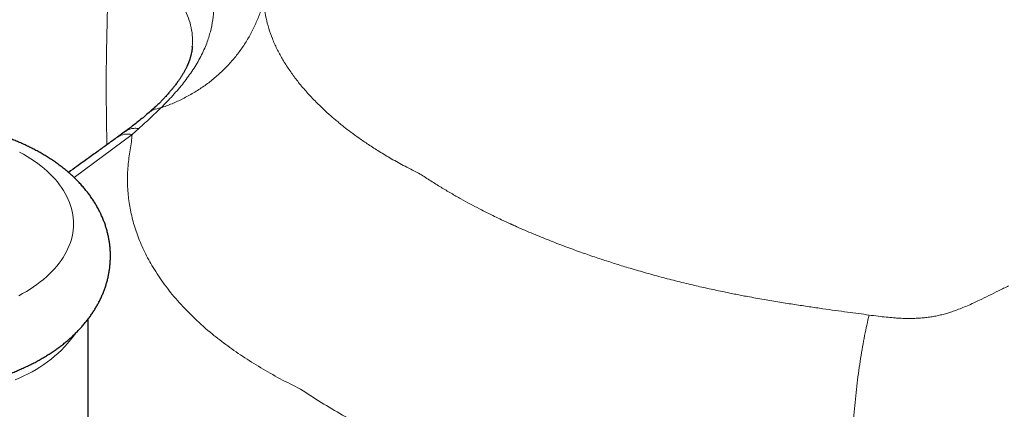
# Model space of a CAD drawing. Header units: millimetres. Extents: x 8 to 949, y 12 to 889.
# Tile 39 of 256: x 717 to 762, y 179 to 197. Entities that reach past the tile are written whole.
import ezdxf

# ---------------------------------------------------------------- set-up
doc = ezdxf.new("R2010")
doc.units = ezdxf.units.MM

msp = doc.modelspace()

# ---------------------------------------------------------------- linework, layer by layer
at = {"color": 7, "linetype": 'Continuous', "lineweight": 30}
for p, q in [((725.078, 195.612), (725.078, 195.624)), ((722.078, 191.829), (721.722, 191.57)), ((720.404, 172.199), (720.404, 183.416))]:
    msp.add_line(p, q, dxfattribs=at)
at = {"color": 252, "linetype": 'Continuous', "lineweight": 0}
for p, q in [((722.681, 191.952), (722.38, 191.684)), ((722.38, 191.684), (719.774, 189.757))]:
    msp.add_line(p, q, dxfattribs=at)
at = {"color": 252, "linetype": 'Continuous', "lineweight": 0, "flags": 128}
for points in [[(717.329, 190.9), (717.503, 190.803), (717.671, 190.704), (717.834, 190.601), (717.991, 190.496), (718.142, 190.388), (718.288, 190.277), (718.427, 190.163), (718.559, 190.047), (718.686, 189.928), (718.805, 189.808), (718.919, 189.685), (719.025, 189.56), (719.124, 189.433), (719.216, 189.304), (719.301, 189.174), (719.379, 189.043), (719.45, 188.91), (719.513, 188.775), (719.569, 188.64), (719.618, 188.504), (719.659, 188.367), (719.692, 188.229), (719.718, 188.09), (719.736, 187.952), (719.747, 187.813), (719.75, 187.674), (719.745, 187.534), (719.733, 187.396), (719.713, 187.257), (719.685, 187.119), (719.65, 186.981), (719.607, 186.844), (719.557, 186.708), (719.499, 186.573), (719.434, 186.439), (719.362, 186.306), (719.282, 186.175), (719.195, 186.045), (719.101, 185.917), (719, 185.791), (718.892, 185.666), (718.778, 185.544), (718.656, 185.424), (718.528, 185.306), (718.394, 185.19), (718.254, 185.077), (718.107, 184.967), (717.954, 184.859), (717.796, 184.754), (717.632, 184.652), (717.462, 184.554), (717.287, 184.458)], [(717.332, 180.783), (717.134, 180.694)]]:
    msp.add_lwpolyline(points, dxfattribs=at)
at = {"color": 252, "linetype": 'Continuous', "lineweight": 0}
for centre, radius, start, end in [((722.182, 190.871), 0.837, 76.3627, 123.34), ((715.012, 186.299), 5.984, 292.8144, 324.2928)]:
    msp.add_arc(centre, radius, start, end, dxfattribs=at)
for points, knots in [([(721.246, 191.226), (721.235, 191.843), (721.212, 193.085), (721.217, 194.93), (721.252, 196.766), (721.317, 198.589), (721.387, 199.788), (721.423, 200.388)], [0, 0, 0, 0, 0.1973499, 0.3972538, 0.5976091, 0.7984976, 1, 1, 1, 1]), ([(725.894, 199.019), (725.921, 198.828), (725.973, 198.456), (726.036, 197.897), (726.051, 197.353), (726.003, 196.82), (725.899, 196.294), (725.727, 195.745), (725.47, 195.173), (725.119, 194.582), (724.697, 194.001), (724.214, 193.43), (723.85, 193.061), (723.667, 192.876)], [0, 0, 0, 0, 0.0901732, 0.1750933, 0.25744, 0.3393881, 0.4209936, 0.5019899, 0.599221, 0.6976208, 0.7972769, 0.8981303, 1, 1, 1, 1]), ([(728.283, 197.897), (728.283, 197.868), (728.283, 197.793), (728.288, 197.668), (728.297, 197.523), (728.312, 197.372), (728.333, 197.218), (728.359, 197.059), (728.41, 196.8), (728.503, 196.442), (728.665, 195.983), (728.835, 195.604), (728.988, 195.306), (729.11, 195.089), (729.24, 194.871), (729.381, 194.655), (729.578, 194.37), (729.849, 194.011), (730.219, 193.575), (730.592, 193.179), (730.954, 192.827), (731.202, 192.602), (731.371, 192.454), (731.452, 192.385), (731.534, 192.316), (731.618, 192.246), (731.703, 192.176), (731.789, 192.106), (731.951, 191.978), (732.205, 191.782), (732.572, 191.514), (732.995, 191.224), (733.476, 190.915), (734.021, 190.59), (734.634, 190.251), (735.081, 190.028), (735.312, 189.913)], [0, 0, 0, 0, 0.010939, 0.028519, 0.046505, 0.064897, 0.083695, 0.102899, 0.12251, 0.176947, 0.231411, 0.285904, 0.311607, 0.337316, 0.363033, 0.388758, 0.414491, 0.464661, 0.516873, 0.571126, 0.608055, 0.645876, 0.654489, 0.663147, 0.67185, 0.680598, 0.689391, 0.698229, 0.707112, 0.738358, 0.773136, 0.811446, 0.853287, 0.89866, 0.947564, 1, 1, 1, 1]), ([(728.178, 197.326), (728.165, 197.284), (728.104, 197.076), (727.956, 196.713), (727.731, 196.239), (727.463, 195.782), (727.158, 195.342), (726.815, 194.926), (726.439, 194.535), (726.033, 194.173), (725.599, 193.843), (725.141, 193.547), (724.665, 193.286), (724.175, 193.059), (723.836, 192.936), (723.667, 192.876)], [0, 0, 0, 0, 0.02066, 0.101282, 0.182794, 0.264996, 0.347676, 0.430615, 0.513588, 0.596372, 0.678745, 0.760493, 0.84141, 0.921305, 1, 1, 1, 1]), ([(725.078, 195.624), (725.084, 195.758), (725.098, 196.044), (725.038, 196.475), (724.922, 196.912), (724.79, 197.176), (724.724, 197.308)], [0, 0, 0, 0, 0.227253, 0.483172, 0.73996, 1, 1, 1, 1]), ([(723.667, 192.876), (723.59, 192.801), (723.432, 192.649), (723.191, 192.421), (722.942, 192.189), (722.768, 192.031), (722.681, 191.952)], [0, 0, 0, 0, 0.240047, 0.490385, 0.745511, 1, 1, 1, 1]), ([(723.133, 192.659), (723.152, 192.676), (723.211, 192.731), (723.378, 192.824), (723.552, 192.855), (723.667, 192.876)], [0, 0, 0, 0, 0.136148, 0.430062, 1, 1, 1, 1]), ([(722.081, 191.825), (722.107, 191.845), (722.177, 191.899), (722.317, 191.945), (722.491, 191.972), (722.619, 191.959), (722.681, 191.952)], [0, 0, 0, 0, 0.168155, 0.452267, 0.730394, 1, 1, 1, 1]), ([(729.938, 180.275), (729.629, 180.429), (729.012, 180.736), (728.145, 181.229), (727.328, 181.741), (726.569, 182.271), (725.814, 182.863), (725.086, 183.519), (724.399, 184.241), (723.806, 184.978), (723.32, 185.704), (722.932, 186.412), (722.634, 187.098), (722.412, 187.785), (722.261, 188.469), (722.189, 189.05), (722.166, 189.527), (722.166, 189.902), (722.191, 190.273), (722.234, 190.64), (722.285, 191.001), (722.347, 191.353), (722.369, 191.575), (722.38, 191.684)], [0, 0, 0, 0, 0.0523, 0.104428, 0.156301, 0.20785, 0.259018, 0.322458, 0.385531, 0.448427, 0.511313, 0.567754, 0.623885, 0.679577, 0.734872, 0.789789, 0.820445, 0.850936, 0.881132, 0.911163, 0.941174, 0.971298, 1, 1, 1, 1]), ([(735.312, 189.913), (735.468, 189.81), (735.773, 189.609), (736.235, 189.322), (736.686, 189.054), (737.124, 188.805), (737.548, 188.574), (737.942, 188.367), (738.305, 188.183), (738.637, 188.019), (738.985, 187.853), (739.238, 187.736), (739.4, 187.662), (739.442, 187.643), (739.484, 187.624), (739.526, 187.605), (739.567, 187.587), (739.608, 187.568), (739.873, 187.45), (740.363, 187.238), (741.082, 186.945), (741.793, 186.671), (742.371, 186.46), (742.815, 186.305), (743.125, 186.199), (743.433, 186.096), (743.739, 185.997), (744.041, 185.9), (744.341, 185.807), (744.784, 185.672), (745.374, 185.5), (746.115, 185.296), (746.862, 185.103), (747.584, 184.928), (748.279, 184.77), (748.768, 184.666), (749.079, 184.602), (749.21, 184.576), (749.341, 184.549), (749.473, 184.523), (749.605, 184.498), (749.736, 184.472), (749.868, 184.447), (750.202, 184.385), (750.727, 184.291), (751.435, 184.172), (752.11, 184.065), (752.754, 183.968), (753.361, 183.881), (753.932, 183.802), (754.467, 183.729), (754.97, 183.661), (755.293, 183.616), (755.45, 183.594)], [0, 0, 0, 0, 0.0295996, 0.0579121, 0.0849376, 0.1106761, 0.1351275, 0.1582918, 0.177612, 0.1959354, 0.2132622, 0.2346074, 0.236895, 0.2391606, 0.2414044, 0.2436263, 0.2458263, 0.2480045, 0.2501607, 0.2881629, 0.3251831, 0.361222, 0.3962802, 0.4117023, 0.426927, 0.4419542, 0.456784, 0.4714165, 0.4858518, 0.50009, 0.5350449, 0.5699849, 0.6049107, 0.6398232, 0.670536, 0.7012398, 0.70727, 0.7132999, 0.7193295, 0.7253588, 0.7313878, 0.7374164, 0.7434448, 0.7494728, 0.7832122, 0.8155127, 0.8463764, 0.8758056, 0.903803, 0.9299099, 0.9546422, 0.9780039, 1, 1, 1, 1]), ([(755.45, 183.594), (755.585, 183.576), (755.842, 183.541), (756.208, 183.501), (756.5, 183.475), (756.723, 183.459), (756.888, 183.45), (757.064, 183.443), (757.27, 183.44), (757.507, 183.444), (757.752, 183.457), (757.99, 183.479), (758.22, 183.509), (758.445, 183.548), (758.663, 183.595), (758.882, 183.653), (759.109, 183.722), (759.35, 183.805), (759.605, 183.902), (759.874, 184.013), (760.14, 184.132), (760.463, 184.284), (760.835, 184.466), (761.272, 184.687), (761.566, 184.828), (761.716, 184.9)], [0, 0, 0, 0, 0.0630758, 0.1203008, 0.1716858, 0.1992377, 0.2247707, 0.2482897, 0.2815268, 0.320368, 0.3580786, 0.3947092, 0.4303148, 0.4649555, 0.4986964, 0.5320109, 0.5678528, 0.6062765, 0.6473261, 0.6910378, 0.7374416, 0.7790889, 0.851626, 0.9245055, 1, 1, 1, 1]), ([(755.45, 183.594), (755.416, 183.447), (755.348, 183.149), (755.252, 182.674), (755.159, 182.174), (755.072, 181.651), (754.99, 181.107), (754.916, 180.546), (754.849, 179.972), (754.791, 179.39), (754.742, 178.805), (754.702, 178.22), (754.673, 177.64), (754.653, 177.071), (754.643, 176.516), (754.643, 175.98), (754.651, 175.465), (754.665, 175.139), (754.671, 174.978)], [0, 0, 0, 0, 0.0584366, 0.1180673, 0.1787867, 0.240475, 0.3029988, 0.366213, 0.4299617, 0.4940809, 0.5584007, 0.6227481, 0.6869494, 0.7508334, 0.8142341, 0.8769926, 0.9389604, 1, 1, 1, 1]), ([(752.626, 174.223), (752.322, 174.249), (751.704, 174.301), (750.771, 174.342), (749.824, 174.391), (748.87, 174.449), (747.908, 174.531), (746.939, 174.628), (745.844, 174.759), (744.624, 174.931), (743.283, 175.159), (741.947, 175.426), (740.563, 175.747), (739.141, 176.125), (737.693, 176.566), (736.281, 177.057), (735, 177.561), (733.847, 178.07), (732.813, 178.574), (731.815, 179.11), (730.851, 179.675), (730.243, 180.075), (729.939, 180.275)], [0, 0, 0, 0, 0.036932, 0.075199, 0.113398, 0.15182, 0.190685, 0.229778, 0.269063, 0.323395, 0.378111, 0.433252, 0.488686, 0.551573, 0.614468, 0.677542, 0.740981, 0.79215, 0.843699, 0.895572, 0.947699, 1, 1, 1, 1])]:
    msp.add_open_spline(points, degree=3, knots=knots, dxfattribs=at)
at = {"color": 7, "linetype": 'Continuous', "lineweight": 30}
for points, knots in [([(725.081, 195.628), (725.08, 195.612), (725.078, 195.583), (725.073, 195.538), (725.068, 195.496), (725.062, 195.456), (725.056, 195.421), (725.051, 195.392), (725.046, 195.366), (725.039, 195.329), (725.027, 195.277), (725.013, 195.219), (725, 195.171), (724.99, 195.136), (724.979, 195.101), (724.969, 195.069), (724.958, 195.038), (724.948, 195.007), (724.935, 194.972), (724.921, 194.936), (724.908, 194.902), (724.896, 194.873), (724.885, 194.847), (724.875, 194.822), (724.864, 194.797), (724.852, 194.77), (724.835, 194.734), (724.814, 194.689), (724.787, 194.635), (724.759, 194.582), (724.73, 194.528), (724.697, 194.469), (724.661, 194.407), (724.626, 194.349), (724.594, 194.297), (724.562, 194.248), (724.532, 194.201), (724.501, 194.156), (724.473, 194.115), (724.447, 194.078), (724.42, 194.041), (724.39, 193.999), (724.351, 193.947), (724.305, 193.885), (724.254, 193.821), (724.208, 193.763), (724.171, 193.718), (724.143, 193.683), (724.118, 193.654), (724.092, 193.623), (724.062, 193.588), (724.02, 193.54), (723.961, 193.473), (723.883, 193.387), (723.791, 193.29), (723.686, 193.182), (723.568, 193.064), (723.436, 192.937), (723.29, 192.802), (723.185, 192.71), (723.131, 192.662)], [0, 0, 0, 0, 0.023014, 0.043058, 0.060139, 0.074515, 0.087271, 0.098535, 0.108305, 0.116633, 0.142486, 0.169994, 0.184199, 0.198009, 0.211191, 0.224439, 0.234541, 0.246251, 0.25957, 0.274085, 0.286826, 0.297772, 0.306479, 0.315161, 0.324147, 0.333717, 0.344194, 0.362497, 0.38178, 0.400393, 0.417082, 0.437423, 0.459089, 0.478342, 0.495148, 0.509499, 0.526385, 0.540982, 0.55328, 0.565484, 0.576329, 0.58886, 0.605064, 0.62513, 0.646262, 0.665385, 0.679376, 0.688485, 0.697049, 0.706565, 0.717038, 0.72847, 0.751344, 0.777506, 0.806983, 0.839802, 0.875817, 0.914529, 0.955917, 1, 1, 1, 1]), ([(723.136, 192.667), (723.065, 192.606), (722.923, 192.485), (722.707, 192.31), (722.492, 192.142), (722.281, 191.981), (722.138, 191.874), (722.069, 191.823)], [0, 0, 0, 0, 0.213697, 0.422794, 0.624823, 0.817746, 1, 1, 1, 1]), ([(716.724, 180.906), (716.792, 180.931), (716.93, 180.981), (717.133, 181.062), (717.336, 181.147), (717.535, 181.236), (717.732, 181.328), (717.925, 181.425), (718.115, 181.525), (718.301, 181.629), (718.484, 181.736), (718.662, 181.847), (718.836, 181.962), (719.006, 182.08), (719.172, 182.202), (719.332, 182.327), (719.488, 182.455), (719.638, 182.587), (719.783, 182.722), (719.922, 182.86), (720.056, 183), (720.184, 183.143), (720.307, 183.289), (720.423, 183.438), (720.532, 183.589), (720.636, 183.741), (720.733, 183.896), (720.824, 184.053), (720.909, 184.212), (720.987, 184.372), (721.058, 184.534), (721.123, 184.698), (721.181, 184.862), (721.233, 185.028), (721.277, 185.195), (721.316, 185.363), (721.347, 185.532), (721.372, 185.701), (721.39, 185.871), (721.401, 186.042), (721.405, 186.213), (721.403, 186.385), (721.394, 186.556), (721.377, 186.728), (721.354, 186.899), (721.324, 187.07), (721.286, 187.241), (721.242, 187.412), (721.191, 187.582), (721.132, 187.751), (721.066, 187.919), (720.993, 188.087), (720.913, 188.253), (720.825, 188.418), (720.73, 188.582), (720.628, 188.745), (720.518, 188.906), (720.4, 189.065), (720.275, 189.222), (720.143, 189.377), (720.003, 189.53), (719.856, 189.68), (719.702, 189.827), (719.541, 189.972), (719.373, 190.113), (719.198, 190.251), (719.023, 190.381), (718.842, 190.507), (718.663, 190.626), (718.478, 190.74), (718.296, 190.847), (718.111, 190.951), (717.921, 191.05), (717.728, 191.147), (717.531, 191.239), (717.331, 191.328), (717.128, 191.413), (716.922, 191.495), (716.713, 191.572), (716.501, 191.646), (716.287, 191.716), (716.07, 191.783), (715.851, 191.845), (715.63, 191.904), (715.407, 191.959), (715.183, 192.01), (714.957, 192.058), (714.729, 192.101), (714.5, 192.141), (714.271, 192.177), (714.04, 192.209), (713.81, 192.238), (713.579, 192.262), (713.35, 192.283), (713.124, 192.299), (712.907, 192.312), (712.713, 192.321), (712.543, 192.326), (712.362, 192.33), (712.234, 192.331), (712.154, 192.331)], [0, 0, 0, 0, 0.010163, 0.020544, 0.030953, 0.041387, 0.051844, 0.062323, 0.072819, 0.083331, 0.093856, 0.104387, 0.114922, 0.125455, 0.135982, 0.146498, 0.156996, 0.16747, 0.177916, 0.188326, 0.198696, 0.20902, 0.219293, 0.229512, 0.239674, 0.249777, 0.259819, 0.2698, 0.279722, 0.289586, 0.299396, 0.309155, 0.318867, 0.328538, 0.338173, 0.347779, 0.357362, 0.366929, 0.376488, 0.386045, 0.395608, 0.405186, 0.414786, 0.424413, 0.434076, 0.443783, 0.453541, 0.463359, 0.473245, 0.483206, 0.49325, 0.503382, 0.513609, 0.523938, 0.534371, 0.544913, 0.555566, 0.566331, 0.577208, 0.588194, 0.599287, 0.610482, 0.621772, 0.63315, 0.644608, 0.656137, 0.667729, 0.678175, 0.689829, 0.700302, 0.710782, 0.721263, 0.731741, 0.742213, 0.752676, 0.763129, 0.77357, 0.783998, 0.794412, 0.804812, 0.815196, 0.825564, 0.835916, 0.846252, 0.856571, 0.866872, 0.877155, 0.887418, 0.897659, 0.907875, 0.918061, 0.928207, 0.938298, 0.948304, 0.958164, 0.967727, 0.976505, 0.983383, 0.989748, 1, 1, 1, 1]), ([(721.722, 191.57), (721.579, 191.466), (721.287, 191.255), (720.841, 190.933), (720.378, 190.599), (719.937, 190.282), (719.65, 190.076), (719.523, 189.985)], [0, 0, 0, 0, 0.195235, 0.398188, 0.608908, 0.827452, 1, 1, 1, 1])]:
    msp.add_open_spline(points, degree=3, knots=knots, dxfattribs=at)

doc.saveas('drawing.dxf')
